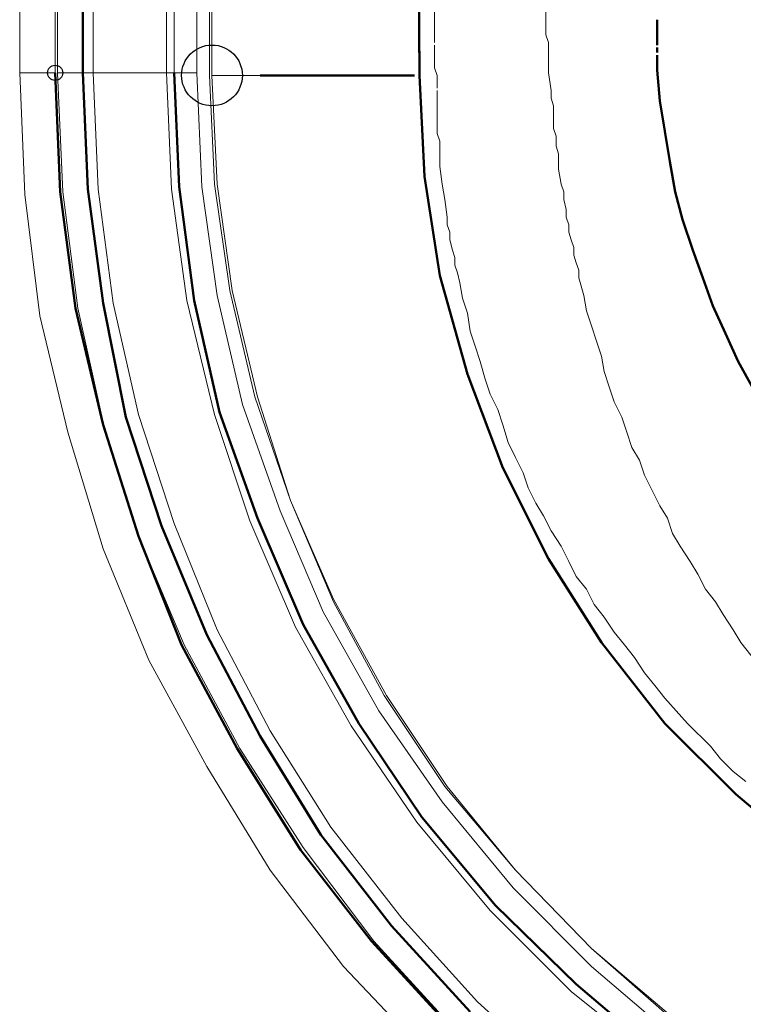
# Model space of a CAD drawing. Header units: centimetres. Extents: x -94 to 21, y -30 to 196.
# Tile 17 of 143: x -9.498 to -8.893, y -8.08 to -7.256. Entities that reach past the tile are written whole.
import ezdxf

# ---------------------------------------------------------------- set-up
doc = ezdxf.new("R2010")
doc.units = ezdxf.units.CM
doc.header["$MEASUREMENT"] = 0
doc.layers.add('Ebene 1', color=7, linetype='Continuous')

msp = doc.modelspace()

# ---------------------------------------------------------------- linework, layer by layer
at = {"layer": 'Ebene 1'}
msp.add_ellipse((-9.33713, -7.30277), major_axis=(0, 0.0254), ratio=1, dxfattribs=at)
at = {"layer": 'Ebene 1', "color": 252}
msp.add_ellipse((-9.46837, -7.30066), major_axis=(0, 0.00635), ratio=1, dxfattribs=at)
at = {"layer": 'Ebene 1', "color": 252, "lineweight": 13}
for points in [[(-9.498, -7.30065), (-9.498, -7.30065), (-9.498, -5.00195), (-9.498, -5.00195)], [(-9.46837, -5.00196), (-9.46837, -5.00196), (-9.46837, -7.30066), (-9.46837, -7.30066)], [(-9.46625, -7.30065), (-9.46625, -7.30065), (-9.46625, -5.00195), (-9.46625, -5.00195)], [(-9.43662, -5.00195), (-9.43662, -5.00195), (-9.43662, -7.30065), (-9.43662, -7.30065)], [(-9.37523, -7.30066), (-9.37523, -7.30066), (-9.37523, -5.00196), (-9.37523, -5.00196)], [(-9.36888, -5.00196), (-9.36888, -5.00196), (-9.36888, -7.30066), (-9.36888, -7.30066)], [(-9.34983, -5.00195), (-9.34983, -5.00195), (-9.34983, -7.30065), (-9.34983, -7.30065)], [(-9.33925, -7.30277), (-9.33925, -7.30277), (-9.33925, -5.00195), (-9.33925, -5.00195)], [(-9.33713, -7.30277), (-9.33713, -7.30277), (-9.3329, -5.00195), (-9.3329, -5.00195)], [(-9.05562, -7.27526), (-9.05562, -7.27526), (-9.05773, -7.26891), (-9.05773, -7.26891)], [(-9.49377, -7.40225), (-9.49377, -7.40225), (-9.498, -7.30065), (-9.498, -7.30065)], [(-9.498, -7.30065), (-9.498, -7.30065), (-9.46837, -7.30065), (-9.46837, -7.30065)], [(-9.46202, -7.40014), (-9.46202, -7.40014), (-9.46625, -7.30065), (-9.46625, -7.30065)], [(-9.46625, -7.30065), (-9.46625, -7.30065), (-9.44508, -7.30065), (-9.44508, -7.30065)], [(-9.44508, -7.30065), (-9.44508, -7.30065), (-9.43662, -7.30065), (-9.43662, -7.30065)], [(-9.37523, -7.30066), (-9.37523, -7.30066), (-9.43662, -7.30066), (-9.43662, -7.30066)], [(-9.43662, -7.30066), (-9.43662, -7.30066), (-9.43238, -7.39802), (-9.43238, -7.39802)], [(-9.371, -7.39802), (-9.371, -7.39802), (-9.37523, -7.30065), (-9.37523, -7.30065)], [(-9.37523, -7.30066), (-9.37523, -7.30066), (-9.36888, -7.30066), (-9.36888, -7.30066)], [(-9.36465, -7.3959), (-9.36465, -7.3959), (-9.36888, -7.30065), (-9.36888, -7.30065)], [(-9.36888, -7.30065), (-9.36888, -7.30065), (-9.34983, -7.30065), (-9.34983, -7.30065)], [(-9.34983, -7.30065), (-9.34983, -7.30065), (-9.3456, -7.3959), (-9.3456, -7.3959)], [(-9.33502, -7.39379), (-9.33502, -7.39379), (-9.33925, -7.30277), (-9.33925, -7.30277)], [(-9.33713, -7.30277), (-9.33713, -7.30277), (-9.29692, -7.30277), (-9.29692, -7.30277)], [(-9.3329, -7.39379), (-9.3329, -7.39379), (-9.33713, -7.30277), (-9.33713, -7.30277)], [(-9.14875, -7.30277), (-9.14875, -7.30277), (-9.15087, -7.29642), (-9.15087, -7.29642)], [(-9.0535, -7.31547), (-9.0535, -7.31547), (-9.05562, -7.30066), (-9.05562, -7.30066)], [(-9.0535, -7.32182), (-9.0535, -7.32182), (-9.0535, -7.31547), (-9.0535, -7.31547)], [(-9.05138, -7.32817), (-9.05138, -7.32817), (-9.0535, -7.32182), (-9.0535, -7.32182)], [(-9.14663, -7.35781), (-9.14663, -7.35781), (-9.14875, -7.35146), (-9.14875, -7.35146)], [(-9.04927, -7.35357), (-9.04927, -7.35357), (-9.05138, -7.34722), (-9.05138, -7.34722)], [(-9.04927, -7.36204), (-9.04927, -7.36204), (-9.04927, -7.35357), (-9.04927, -7.35357)], [(-9.04715, -7.36839), (-9.04715, -7.36839), (-9.04927, -7.36204), (-9.04927, -7.36204)], [(-9.04715, -7.38109), (-9.04715, -7.38109), (-9.04715, -7.36839), (-9.04715, -7.36839)], [(-9.14452, -7.39379), (-9.14452, -7.39379), (-9.14663, -7.37897), (-9.14663, -7.37897)], [(-9.04503, -7.39379), (-9.04503, -7.39379), (-9.04715, -7.38109), (-9.04715, -7.38109)], [(-9.32232, -7.48269), (-9.32232, -7.48269), (-9.33502, -7.39379), (-9.33502, -7.39379)], [(-9.3202, -7.48269), (-9.3202, -7.48269), (-9.3329, -7.39379), (-9.3329, -7.39379)], [(-9.1424, -7.40649), (-9.1424, -7.40649), (-9.14452, -7.39379), (-9.14452, -7.39379)], [(-9.04292, -7.40014), (-9.04292, -7.40014), (-9.04503, -7.39379), (-9.04503, -7.39379)], [(-9.44932, -7.4975), (-9.44932, -7.4975), (-9.46202, -7.40014), (-9.46202, -7.40014)], [(-9.43238, -7.39802), (-9.43238, -7.39802), (-9.41968, -7.49327), (-9.41968, -7.49327)], [(-9.3583, -7.49115), (-9.3583, -7.49115), (-9.371, -7.39802), (-9.371, -7.39802)], [(-9.35195, -7.49115), (-9.35195, -7.49115), (-9.36465, -7.3959), (-9.36465, -7.3959)], [(-9.3456, -7.3959), (-9.3456, -7.3959), (-9.3329, -7.48692), (-9.3329, -7.48692)], [(-9.04292, -7.40649), (-9.04292, -7.40649), (-9.04292, -7.40014), (-9.04292, -7.40014)], [(-9.48107, -7.50385), (-9.48107, -7.50385), (-9.49377, -7.40225), (-9.49377, -7.40225)], [(-9.14028, -7.42131), (-9.14028, -7.42131), (-9.1424, -7.40649), (-9.1424, -7.40649)], [(-9.0408, -7.41496), (-9.0408, -7.41496), (-9.04292, -7.40649), (-9.04292, -7.40649)], [(-9.0408, -7.42131), (-9.0408, -7.42131), (-9.0408, -7.41496), (-9.0408, -7.41496)], [(-9.14028, -7.42766), (-9.14028, -7.42766), (-9.14028, -7.42131), (-9.14028, -7.42131)], [(-9.03868, -7.42766), (-9.03868, -7.42766), (-9.0408, -7.42131), (-9.0408, -7.42131)], [(-9.13817, -7.43401), (-9.13817, -7.43401), (-9.14028, -7.42766), (-9.14028, -7.42766)], [(-9.13817, -7.44036), (-9.13817, -7.44036), (-9.13817, -7.43401), (-9.13817, -7.43401)], [(-9.03868, -7.43401), (-9.03868, -7.43401), (-9.03868, -7.42766), (-9.03868, -7.42766)], [(-9.13605, -7.44882), (-9.13605, -7.44882), (-9.13817, -7.44036), (-9.13817, -7.44036)], [(-9.13393, -7.45517), (-9.13393, -7.45517), (-9.13605, -7.44882), (-9.13605, -7.44882)], [(-9.03445, -7.45306), (-9.03445, -7.45306), (-9.03445, -7.44671), (-9.03445, -7.44671)], [(-9.13393, -7.46152), (-9.13393, -7.46152), (-9.13393, -7.45517), (-9.13393, -7.45517)], [(-9.13182, -7.46787), (-9.13182, -7.46787), (-9.13393, -7.46152), (-9.13393, -7.46152)], [(-9.1297, -7.47634), (-9.1297, -7.47634), (-9.13182, -7.46787), (-9.13182, -7.46787)], [(-9.03022, -7.47211), (-9.03022, -7.47211), (-9.03022, -7.46576), (-9.03022, -7.46576)], [(-9.02598, -7.48692), (-9.02598, -7.48692), (-9.03022, -7.47211), (-9.03022, -7.47211)], [(-9.30115, -7.57159), (-9.30115, -7.57159), (-9.32232, -7.48269), (-9.32232, -7.48269)], [(-9.29903, -7.57159), (-9.29903, -7.57159), (-9.3202, -7.48269), (-9.3202, -7.48269)], [(-9.12758, -7.48904), (-9.12758, -7.48904), (-9.1297, -7.47634), (-9.1297, -7.47634)], [(-9.33502, -7.5864), (-9.33502, -7.5864), (-9.3583, -7.49115), (-9.3583, -7.49115)], [(-9.33078, -7.58429), (-9.33078, -7.58429), (-9.35195, -7.49115), (-9.35195, -7.49115)], [(-9.3329, -7.48692), (-9.3329, -7.48692), (-9.31173, -7.57794), (-9.31173, -7.57794)], [(-9.12335, -7.50174), (-9.12335, -7.50174), (-9.12758, -7.48904), (-9.12758, -7.48904)], [(-9.02387, -7.49962), (-9.02387, -7.49962), (-9.02598, -7.48692), (-9.02598, -7.48692)], [(-9.42815, -7.59275), (-9.42815, -7.59275), (-9.44932, -7.4975), (-9.44932, -7.4975)], [(-9.41968, -7.49327), (-9.41968, -7.49327), (-9.39852, -7.58641), (-9.39852, -7.58641)], [(-9.45778, -7.60122), (-9.45778, -7.60122), (-9.48107, -7.50385), (-9.48107, -7.50385)], [(-9.12123, -7.51656), (-9.12123, -7.51656), (-9.12335, -7.50174), (-9.12335, -7.50174)], [(-9.10853, -7.55677), (-9.10853, -7.55677), (-9.11277, -7.54196), (-9.11277, -7.54196)], [(-9.00905, -7.55042), (-9.00905, -7.55042), (-9.01117, -7.53772), (-9.01117, -7.53772)], [(-9.1043, -7.56947), (-9.1043, -7.56947), (-9.10853, -7.55677), (-9.10853, -7.55677)], [(-9.27152, -7.65837), (-9.27152, -7.65837), (-9.30115, -7.57159), (-9.30115, -7.57159)], [(-9.27152, -7.65837), (-9.27152, -7.65837), (-9.29903, -7.57159), (-9.29903, -7.57159)], [(-9.09795, -7.58217), (-9.09795, -7.58217), (-9.1043, -7.56947), (-9.1043, -7.56947)], [(-9.31173, -7.57794), (-9.31173, -7.57794), (-9.27998, -7.66684), (-9.27998, -7.66684)], [(-9.09372, -7.59487), (-9.09372, -7.59487), (-9.09795, -7.58217), (-9.09795, -7.58217)], [(-8.99423, -7.58852), (-8.99423, -7.58852), (-9.00058, -7.57582), (-9.00058, -7.57582)], [(-9.39852, -7.58641), (-9.39852, -7.58641), (-9.36888, -7.67742), (-9.36888, -7.67742)], [(-9.30538, -7.6753), (-9.30538, -7.6753), (-9.33502, -7.5864), (-9.33502, -7.5864)], [(-9.29903, -7.67319), (-9.29903, -7.67319), (-9.33078, -7.58429), (-9.33078, -7.58429)], [(-9.39852, -7.688), (-9.39852, -7.688), (-9.42815, -7.59275), (-9.42815, -7.59275)], [(-9.08948, -7.60969), (-9.08948, -7.60969), (-9.09372, -7.59487), (-9.09372, -7.59487)], [(-9.42815, -7.69859), (-9.42815, -7.69859), (-9.45778, -7.60122), (-9.45778, -7.60122)], [(-8.97942, -7.62451), (-8.97942, -7.62451), (-8.98577, -7.61392), (-8.98577, -7.61392)], [(-8.97518, -7.63721), (-8.97518, -7.63721), (-8.97942, -7.62451), (-8.97942, -7.62451)], [(-9.07255, -7.64779), (-9.07255, -7.64779), (-9.07678, -7.63509), (-9.07678, -7.63509)], [(-9.0662, -7.66049), (-9.0662, -7.66049), (-9.07255, -7.64779), (-9.07255, -7.64779)], [(-9.23553, -7.74092), (-9.23553, -7.74092), (-9.27152, -7.65837), (-9.27152, -7.65837)], [(-9.23553, -7.74304), (-9.23553, -7.74304), (-9.27152, -7.65837), (-9.27152, -7.65837)], [(-9.05985, -7.67107), (-9.05985, -7.67107), (-9.0662, -7.66049), (-9.0662, -7.66049)], [(-8.95613, -7.67319), (-8.95613, -7.67319), (-8.96248, -7.66261), (-8.96248, -7.66261)], [(-9.26093, -7.76209), (-9.26093, -7.76209), (-9.29903, -7.67319), (-9.29903, -7.67319)], [(-9.27998, -7.66684), (-9.27998, -7.66684), (-9.244, -7.7515), (-9.244, -7.7515)], [(-9.0535, -7.68377), (-9.0535, -7.68377), (-9.05985, -7.67107), (-9.05985, -7.67107)], [(-8.9519, -7.68589), (-8.9519, -7.68589), (-8.95613, -7.67319), (-8.95613, -7.67319)], [(-9.36888, -7.67742), (-9.36888, -7.67742), (-9.3329, -7.76632), (-9.3329, -7.76632)], [(-9.26728, -7.7642), (-9.26728, -7.7642), (-9.30538, -7.6753), (-9.30538, -7.6753)], [(-9.36042, -7.77902), (-9.36042, -7.77902), (-9.39852, -7.688), (-9.39852, -7.688)], [(-9.04503, -7.69647), (-9.04503, -7.69647), (-9.0535, -7.68377), (-9.0535, -7.68377)], [(-8.94555, -7.69647), (-8.94555, -7.69647), (-8.9519, -7.68589), (-8.9519, -7.68589)], [(-9.39005, -7.79172), (-9.39005, -7.79172), (-9.42815, -7.69859), (-9.42815, -7.69859)], [(-8.93708, -7.70917), (-8.93708, -7.70917), (-8.94555, -7.69647), (-8.94555, -7.69647)], [(-8.93073, -7.71976), (-8.93073, -7.71976), (-8.93708, -7.70917), (-8.93708, -7.70917)], [(-9.02387, -7.73246), (-9.02387, -7.73246), (-9.03233, -7.72187), (-9.03233, -7.72187)], [(-8.92438, -7.73246), (-8.92438, -7.73246), (-8.93073, -7.71976), (-8.93073, -7.71976)], [(-9.01752, -7.74516), (-9.01752, -7.74516), (-9.02387, -7.73246), (-9.02387, -7.73246)], [(-8.91592, -7.74304), (-8.91592, -7.74304), (-8.92438, -7.73246), (-8.92438, -7.73246)], [(-9.19108, -7.82135), (-9.19108, -7.82135), (-9.23553, -7.74092), (-9.23553, -7.74092)], [(-9.1932, -7.82136), (-9.1932, -7.82136), (-9.23553, -7.74304), (-9.23553, -7.74304)], [(-9.00905, -7.75574), (-9.00905, -7.75574), (-9.01752, -7.74516), (-9.01752, -7.74516)], [(-8.90957, -7.75362), (-8.90957, -7.75362), (-8.91592, -7.74304), (-8.91592, -7.74304)], [(-9.244, -7.7515), (-9.244, -7.7515), (-9.19743, -7.83405), (-9.19743, -7.83405)], [(-9.00058, -7.76844), (-9.00058, -7.76844), (-9.00905, -7.75574), (-9.00905, -7.75574)], [(-8.9011, -7.76632), (-8.9011, -7.76632), (-8.90957, -7.75362), (-8.90957, -7.75362)], [(-9.22072, -7.84675), (-9.22072, -7.84675), (-9.26728, -7.7642), (-9.26728, -7.7642)], [(-9.21437, -7.84464), (-9.21437, -7.84464), (-9.26093, -7.76209), (-9.26093, -7.76209)], [(-9.3329, -7.76632), (-9.3329, -7.76632), (-9.28845, -7.85099), (-9.28845, -7.85099)], [(-8.89475, -7.77691), (-8.89475, -7.77691), (-8.9011, -7.76632), (-8.9011, -7.76632)], [(-9.31385, -7.8658), (-9.31385, -7.8658), (-9.36042, -7.77902), (-9.36042, -7.77902)], [(-9.34137, -7.88062), (-9.34137, -7.88062), (-9.39005, -7.79172), (-9.39005, -7.79172)], [(-8.97518, -7.80231), (-8.97518, -7.80231), (-8.98365, -7.78961), (-8.98365, -7.78961)], [(-9.1424, -7.89756), (-9.1424, -7.89756), (-9.1932, -7.82136), (-9.1932, -7.82136)], [(-9.14028, -7.89755), (-9.14028, -7.89755), (-9.19108, -7.82135), (-9.19108, -7.82135)], [(-8.9392, -7.84464), (-8.9392, -7.84464), (-8.95825, -7.82347), (-8.95825, -7.82347)], [(-9.19743, -7.83405), (-9.19743, -7.83405), (-9.14452, -7.91025), (-9.14452, -7.91025)], [(-9.16568, -7.92719), (-9.16568, -7.92719), (-9.22072, -7.84675), (-9.22072, -7.84675)], [(-9.16145, -7.92295), (-9.16145, -7.92295), (-9.21437, -7.84464), (-9.21437, -7.84464)], [(-8.92015, -7.86369), (-8.92015, -7.86369), (-8.9392, -7.84464), (-8.9392, -7.84464)], [(-9.28845, -7.85099), (-9.28845, -7.85099), (-9.23765, -7.93142), (-9.23765, -7.93142)], [(-9.26093, -7.94835), (-9.26093, -7.94835), (-9.31385, -7.8658), (-9.31385, -7.8658)], [(-8.91168, -7.87427), (-8.91168, -7.87427), (-8.92015, -7.86369), (-8.92015, -7.86369)], [(-8.9011, -7.88486), (-8.9011, -7.88486), (-8.91168, -7.87427), (-8.91168, -7.87427)], [(-9.28845, -7.9674), (-9.28845, -7.9674), (-9.34137, -7.88062), (-9.34137, -7.88062)], [(-8.89052, -7.89332), (-8.89052, -7.89332), (-8.9011, -7.88486), (-8.9011, -7.88486)], [(-9.08313, -7.96741), (-9.08313, -7.96741), (-9.1424, -7.89756), (-9.1424, -7.89756)], [(-9.08313, -7.9674), (-9.08313, -7.9674), (-9.14028, -7.89755), (-9.14028, -7.89755)], [(-9.14452, -7.91025), (-9.14452, -7.91025), (-9.08525, -7.98222), (-9.08525, -7.98222)], [(-9.1043, -8.00127), (-9.1043, -8.00127), (-9.16568, -7.92719), (-9.16568, -7.92719)], [(-9.10007, -7.99704), (-9.10007, -7.99704), (-9.16145, -7.92295), (-9.16145, -7.92295)], [(-9.23765, -7.93142), (-9.23765, -7.93142), (-9.17838, -8.00762), (-9.17838, -8.00762)], [(-9.20167, -8.02667), (-9.20167, -8.02667), (-9.26093, -7.94835), (-9.26093, -7.94835)], [(-9.22707, -8.04784), (-9.22707, -8.04784), (-9.28845, -7.9674), (-9.28845, -7.9674)], [(-9.01963, -8.03302), (-9.01963, -8.03302), (-9.08313, -7.9674), (-9.08313, -7.9674)], [(-9.01963, -8.03302), (-9.01963, -8.03302), (-9.08313, -7.96741), (-9.08313, -7.96741)], [(-9.08525, -7.98222), (-9.08525, -7.98222), (-9.01963, -8.04784), (-9.01963, -8.04784)], [(-9.03657, -8.069), (-9.03657, -8.069), (-9.1043, -8.00127), (-9.1043, -8.00127)], [(-9.03233, -8.06265), (-9.03233, -8.06265), (-9.10007, -7.99704), (-9.10007, -7.99704)], [(-9.17838, -8.00762), (-9.17838, -8.00762), (-9.11488, -8.07747), (-9.11488, -8.07747)], [(-9.13605, -8.09864), (-9.13605, -8.09864), (-9.20167, -8.02667), (-9.20167, -8.02667)], [(-8.94978, -8.09229), (-8.94978, -8.09229), (-9.01963, -8.03302), (-9.01963, -8.03302)], [(-8.9519, -8.09229), (-8.9519, -8.09229), (-9.01963, -8.03302), (-9.01963, -8.03302)], [(-9.15722, -8.12192), (-9.15722, -8.12192), (-9.22707, -8.04784), (-9.22707, -8.04784)], [(-9.01963, -8.04784), (-9.01963, -8.04784), (-8.94767, -8.10922), (-8.94767, -8.10922)], [(-8.96248, -8.12827), (-8.96248, -8.12827), (-9.03657, -8.069), (-9.03657, -8.069)], [(-8.96037, -8.12404), (-8.96037, -8.12404), (-9.03233, -8.06265), (-9.03233, -8.06265)], [(-9.11488, -8.07747), (-9.11488, -8.07747), (-9.04292, -8.14309), (-9.04292, -8.14309)]]:
    msp.add_open_spline(points, degree=3, dxfattribs=at)
at = {"layer": 'Ebene 1', "lineweight": 50}
for points in [[(-9.44508, -5.00195), (-9.44508, -5.00195), (-9.44508, -7.30065), (-9.44508, -7.30065)], [(-9.16357, -7.30277), (-9.16357, -7.30277), (-9.17203, -6.15131), (-9.17203, -6.15131)], [(-9.16992, -6.3545), (-9.16992, -6.3545), (-9.16357, -7.30277), (-9.16357, -7.30277)], [(-8.9646, -7.26467), (-8.9646, -7.26467), (-8.9646, -7.25621), (-8.9646, -7.25621)], [(-9.46837, -7.30066), (-9.46837, -7.30066), (-9.46413, -7.40014), (-9.46413, -7.40014)], [(-9.44508, -7.30066), (-9.44508, -7.30066), (-9.44085, -7.39802), (-9.44085, -7.39802)], [(-9.36888, -7.30066), (-9.36888, -7.30066), (-9.36465, -7.39591), (-9.36465, -7.39591)], [(-9.1678, -7.30277), (-9.1678, -7.30277), (-9.29692, -7.30277), (-9.29692, -7.30277)], [(-9.15933, -7.38744), (-9.15933, -7.38744), (-9.16357, -7.30277), (-9.16357, -7.30277)], [(-9.16357, -7.30277), (-9.16357, -7.30277), (-9.15933, -7.38744), (-9.15933, -7.38744)], [(-8.96248, -7.32394), (-8.96248, -7.32394), (-8.9646, -7.29854), (-8.9646, -7.29854)], [(-9.14663, -7.46999), (-9.14663, -7.46999), (-9.15933, -7.38744), (-9.15933, -7.38744)], [(-9.15933, -7.38744), (-9.15933, -7.38744), (-9.14663, -7.46999), (-9.14663, -7.46999)], [(-9.46413, -7.40014), (-9.46413, -7.40014), (-9.45143, -7.49751), (-9.45143, -7.49751)], [(-9.44085, -7.39802), (-9.44085, -7.39802), (-9.42815, -7.49327), (-9.42815, -7.49327)], [(-9.36465, -7.39591), (-9.36465, -7.39591), (-9.35195, -7.49116), (-9.35195, -7.49116)], [(-8.94343, -7.42342), (-8.94343, -7.42342), (-8.94978, -7.40014), (-8.94978, -7.40014)], [(-8.93497, -7.44882), (-8.93497, -7.44882), (-8.94343, -7.42342), (-8.94343, -7.42342)], [(-9.12335, -7.55254), (-9.12335, -7.55254), (-9.14663, -7.46999), (-9.14663, -7.46999)], [(-9.14663, -7.46999), (-9.14663, -7.46999), (-9.12335, -7.55254), (-9.12335, -7.55254)], [(-9.35195, -7.49116), (-9.35195, -7.49116), (-9.33078, -7.58429), (-9.33078, -7.58429)], [(-9.45143, -7.49751), (-9.45143, -7.49751), (-9.42815, -7.59487), (-9.42815, -7.59487)], [(-9.42815, -7.49327), (-9.42815, -7.49327), (-9.4091, -7.58852), (-9.4091, -7.58852)], [(-8.88417, -7.56524), (-8.88417, -7.56524), (-8.89687, -7.54196), (-8.89687, -7.54196)], [(-9.09372, -7.63085), (-9.09372, -7.63085), (-9.12335, -7.55254), (-9.12335, -7.55254)], [(-9.12335, -7.55254), (-9.12335, -7.55254), (-9.09372, -7.63085), (-9.09372, -7.63085)], [(-9.4091, -7.58852), (-9.4091, -7.58852), (-9.37947, -7.67954), (-9.37947, -7.67954)], [(-9.33078, -7.58429), (-9.33078, -7.58429), (-9.29903, -7.67319), (-9.29903, -7.67319)], [(-9.42815, -7.59487), (-9.42815, -7.59487), (-9.39852, -7.68801), (-9.39852, -7.68801)], [(-9.05562, -7.70705), (-9.05562, -7.70705), (-9.09372, -7.63085), (-9.09372, -7.63085)], [(-9.09372, -7.63085), (-9.09372, -7.63085), (-9.05562, -7.70705), (-9.05562, -7.70705)], [(-9.29903, -7.67319), (-9.29903, -7.67319), (-9.26093, -7.76209), (-9.26093, -7.76209)], [(-9.37947, -7.67954), (-9.37947, -7.67954), (-9.34137, -7.77055), (-9.34137, -7.77055)], [(-9.39852, -7.68801), (-9.39852, -7.68801), (-9.36253, -7.77902), (-9.36253, -7.77902)], [(-9.01117, -7.7769), (-9.01117, -7.7769), (-9.05562, -7.70705), (-9.05562, -7.70705)], [(-9.05562, -7.70705), (-9.05562, -7.70705), (-9.01117, -7.7769), (-9.01117, -7.7769)], [(-9.26093, -7.76209), (-9.26093, -7.76209), (-9.21437, -7.84464), (-9.21437, -7.84464)], [(-9.34137, -7.77055), (-9.34137, -7.77055), (-9.29692, -7.85522), (-9.29692, -7.85522)], [(-9.36253, -7.77902), (-9.36253, -7.77902), (-9.31597, -7.86581), (-9.31597, -7.86581)], [(-8.95825, -7.84464), (-8.95825, -7.84464), (-9.01117, -7.7769), (-9.01117, -7.7769)], [(-9.01117, -7.7769), (-9.01117, -7.7769), (-8.95825, -7.84464), (-8.95825, -7.84464)], [(-9.21437, -7.84464), (-9.21437, -7.84464), (-9.16145, -7.92296), (-9.16145, -7.92296)], [(-8.89898, -7.9039), (-8.89898, -7.9039), (-8.95825, -7.84464), (-8.95825, -7.84464)], [(-8.95825, -7.84464), (-8.95825, -7.84464), (-8.89898, -7.9039), (-8.89898, -7.9039)], [(-9.29692, -7.85522), (-9.29692, -7.85522), (-9.24612, -7.93777), (-9.24612, -7.93777)], [(-9.31597, -7.86581), (-9.31597, -7.86581), (-9.26305, -7.95047), (-9.26305, -7.95047)], [(-8.83337, -7.95894), (-8.83337, -7.95894), (-8.89898, -7.9039), (-8.89898, -7.9039)], [(-8.89898, -7.9039), (-8.89898, -7.9039), (-8.83337, -7.95894), (-8.83337, -7.95894)], [(-9.16145, -7.92296), (-9.16145, -7.92296), (-9.10007, -7.99704), (-9.10007, -7.99704)], [(-9.24612, -7.93777), (-9.24612, -7.93777), (-9.18685, -8.01397), (-9.18685, -8.01397)], [(-9.26305, -7.95047), (-9.26305, -7.95047), (-9.20378, -8.02667), (-9.20378, -8.02667)], [(-9.10007, -7.99704), (-9.10007, -7.99704), (-9.03233, -8.06266), (-9.03233, -8.06266)], [(-9.18685, -8.01397), (-9.18685, -8.01397), (-9.12123, -8.08594), (-9.12123, -8.08594)], [(-9.20378, -8.02667), (-9.20378, -8.02667), (-9.13605, -8.10076), (-9.13605, -8.10076)], [(-9.03233, -8.06266), (-9.03233, -8.06266), (-8.96037, -8.12404), (-8.96037, -8.12404)]]:
    msp.add_open_spline(points, degree=3, dxfattribs=at)
at = {"layer": 'Ebene 1', "color": 252, "lineweight": 13}
for points, knots in [([(-9.36888, -7.30065), (-9.36888, -7.30065), (-9.36888, -7.30065), (-9.36888, -7.30065), (-9.36888, -7.30065), (-9.36888, -5.00195), (-9.36888, -5.00195)], [0, 0, 0, 0, 0.5, 0.5, 0.5, 1, 1, 1, 1]), ([(-9.15087, -7.27526), (-9.15087, -7.27526), (-9.15087, -7.27102), (-9.15087, -7.27102), (-9.15087, -7.27102), (-9.15087, -7.26679), (-9.15087, -7.26679), (-9.15087, -7.26679), (-9.15087, -7.26044), (-9.15087, -7.26044), (-9.15087, -7.26044), (-9.15087, -7.25409), (-9.15087, -7.25409), (-9.15087, -7.25409), (-9.15087, -7.23927), (-9.15087, -7.23927), (-9.15087, -7.23927), (-9.15087, -7.22657), (-9.15087, -7.22657), (-9.15087, -7.22657), (-9.15087, -7.21176), (-9.15087, -7.21176), (-9.15087, -7.21176), (-9.15087, -7.19694), (-9.15087, -7.19694), (-9.15087, -7.19694), (-9.15087, -7.16942), (-9.15087, -7.16942), (-9.15087, -7.16942), (-9.15087, -7.14191), (-9.15087, -7.14191), (-9.15087, -7.14191), (-9.15087, -7.11439), (-9.15087, -7.11439), (-9.15087, -7.11439), (-9.15087, -7.08687), (-9.15087, -7.08687), (-9.15087, -7.08687), (-9.15087, -7.05724), (-9.15087, -7.05724), (-9.15087, -7.05724), (-9.15087, -7.02972), (-9.15087, -7.02972), (-9.15087, -7.02972), (-9.15087, -6.91754), (-9.15087, -6.91754)], [0, 0, 0, 0, 0.066667, 0.066667, 0.066667, 0.133333, 0.133333, 0.133333, 0.2, 0.2, 0.2, 0.266667, 0.266667, 0.266667, 0.333333, 0.333333, 0.333333, 0.4, 0.4, 0.4, 0.466667, 0.466667, 0.466667, 0.533333, 0.533333, 0.533333, 0.6, 0.6, 0.6, 0.666667, 0.666667, 0.666667, 0.733333, 0.733333, 0.733333, 0.8, 0.8, 0.8, 0.866667, 0.866667, 0.866667, 0.933333, 0.933333, 0.933333, 1, 1, 1, 1]), ([(-9.05773, -7.26891), (-9.05773, -7.26891), (-9.05773, -7.26044), (-9.05773, -7.26044), (-9.05773, -7.26044), (-9.05773, -7.25409), (-9.05773, -7.25409), (-9.05773, -7.25409), (-9.05773, -7.24774), (-9.05773, -7.24774), (-9.05773, -7.24774), (-9.05773, -7.24139), (-9.05773, -7.24139), (-9.05773, -7.24139), (-9.05773, -7.23504), (-9.05773, -7.23504)], [0, 0, 0, 0, 0.2, 0.2, 0.2, 0.4, 0.4, 0.4, 0.6, 0.6, 0.6, 0.8, 0.8, 0.8, 1, 1, 1, 1]), ([(-9.15087, -7.29642), (-9.15087, -7.29642), (-9.15087, -7.28796), (-9.15087, -7.28796), (-9.15087, -7.28796), (-9.15087, -7.28161), (-9.15087, -7.28161), (-9.15087, -7.28161), (-9.15087, -7.27737), (-9.15087, -7.27737), (-9.15087, -7.27737), (-9.15087, -7.27737), (-9.15087, -7.27737)], [0, 0, 0, 0, 0.25, 0.25, 0.25, 0.5, 0.5, 0.5, 0.75, 0.75, 0.75, 1, 1, 1, 1]), ([(-9.05562, -7.30066), (-9.05562, -7.30066), (-9.05562, -7.28796), (-9.05562, -7.28796), (-9.05562, -7.28796), (-9.05562, -7.28161), (-9.05562, -7.28161), (-9.05562, -7.28161), (-9.05562, -7.27526), (-9.05562, -7.27526)], [0, 0, 0, 0, 0.333333, 0.333333, 0.333333, 0.666667, 0.666667, 0.666667, 1, 1, 1, 1]), ([(-9.14875, -7.31336), (-9.14875, -7.31336), (-9.14875, -7.30912), (-9.14875, -7.30912), (-9.14875, -7.30912), (-9.14875, -7.30277), (-9.14875, -7.30277)], [0, 0, 0, 0, 0.5, 0.5, 0.5, 1, 1, 1, 1]), ([(-9.14875, -7.35146), (-9.14875, -7.35146), (-9.14875, -7.34511), (-9.14875, -7.34511), (-9.14875, -7.34511), (-9.14875, -7.33664), (-9.14875, -7.33664), (-9.14875, -7.33664), (-9.14875, -7.33029), (-9.14875, -7.33029), (-9.14875, -7.33029), (-9.14875, -7.32394), (-9.14875, -7.32394), (-9.14875, -7.32394), (-9.14875, -7.31971), (-9.14875, -7.31971), (-9.14875, -7.31971), (-9.14875, -7.31547), (-9.14875, -7.31547), (-9.14875, -7.31547), (-9.14875, -7.31547), (-9.14875, -7.31547)], [0, 0, 0, 0, 0.142857, 0.142857, 0.142857, 0.285714, 0.285714, 0.285714, 0.428571, 0.428571, 0.428571, 0.571429, 0.571429, 0.571429, 0.714286, 0.714286, 0.714286, 0.857143, 0.857143, 0.857143, 1, 1, 1, 1]), ([(-9.05138, -7.34722), (-9.05138, -7.34722), (-9.05138, -7.34087), (-9.05138, -7.34087), (-9.05138, -7.34087), (-9.05138, -7.33452), (-9.05138, -7.33452), (-9.05138, -7.33452), (-9.05138, -7.32817), (-9.05138, -7.32817)], [0, 0, 0, 0, 0.333333, 0.333333, 0.333333, 0.666667, 0.666667, 0.666667, 1, 1, 1, 1]), ([(-9.14663, -7.37897), (-9.14663, -7.37897), (-9.14663, -7.36416), (-9.14663, -7.36416), (-9.14663, -7.36416), (-9.14663, -7.35781), (-9.14663, -7.35781)], [0, 0, 0, 0, 0.5, 0.5, 0.5, 1, 1, 1, 1]), ([(-9.03445, -7.44671), (-9.03445, -7.44671), (-9.03657, -7.44036), (-9.03657, -7.44036), (-9.03657, -7.44036), (-9.03868, -7.43401), (-9.03868, -7.43401)], [0, 0, 0, 0, 0.5, 0.5, 0.5, 1, 1, 1, 1]), ([(-9.03022, -7.46576), (-9.03022, -7.46576), (-9.03233, -7.45941), (-9.03233, -7.45941), (-9.03233, -7.45941), (-9.03445, -7.45306), (-9.03445, -7.45306)], [0, 0, 0, 0, 0.5, 0.5, 0.5, 1, 1, 1, 1]), ([(-9.01117, -7.53772), (-9.01117, -7.53772), (-9.0154, -7.52502), (-9.0154, -7.52502), (-9.0154, -7.52502), (-9.01963, -7.51232), (-9.01963, -7.51232), (-9.01963, -7.51232), (-9.02387, -7.49962), (-9.02387, -7.49962)], [0, 0, 0, 0, 0.333333, 0.333333, 0.333333, 0.666667, 0.666667, 0.666667, 1, 1, 1, 1]), ([(-9.11277, -7.54196), (-9.11277, -7.54196), (-9.117, -7.52926), (-9.117, -7.52926), (-9.117, -7.52926), (-9.12123, -7.51656), (-9.12123, -7.51656)], [0, 0, 0, 0, 0.5, 0.5, 0.5, 1, 1, 1, 1]), ([(-9.00058, -7.57582), (-9.00058, -7.57582), (-9.00482, -7.56312), (-9.00482, -7.56312), (-9.00482, -7.56312), (-9.00905, -7.55042), (-9.00905, -7.55042)], [0, 0, 0, 0, 0.5, 0.5, 0.5, 1, 1, 1, 1]), ([(-8.98577, -7.61392), (-8.98577, -7.61392), (-8.99, -7.60122), (-8.99, -7.60122), (-8.99, -7.60122), (-8.99423, -7.58852), (-8.99423, -7.58852)], [0, 0, 0, 0, 0.5, 0.5, 0.5, 1, 1, 1, 1]), ([(-9.07678, -7.63509), (-9.07678, -7.63509), (-9.08313, -7.62239), (-9.08313, -7.62239), (-9.08313, -7.62239), (-9.08948, -7.60969), (-9.08948, -7.60969)], [0, 0, 0, 0, 0.5, 0.5, 0.5, 1, 1, 1, 1]), ([(-8.96248, -7.66261), (-8.96248, -7.66261), (-8.96883, -7.64991), (-8.96883, -7.64991), (-8.96883, -7.64991), (-8.97518, -7.63721), (-8.97518, -7.63721)], [0, 0, 0, 0, 0.5, 0.5, 0.5, 1, 1, 1, 1]), ([(-9.03233, -7.72187), (-9.03233, -7.72187), (-9.03868, -7.70917), (-9.03868, -7.70917), (-9.03868, -7.70917), (-9.04503, -7.69647), (-9.04503, -7.69647)], [0, 0, 0, 0, 0.5, 0.5, 0.5, 1, 1, 1, 1]), ([(-8.98365, -7.78961), (-8.98365, -7.78961), (-8.99212, -7.77902), (-8.99212, -7.77902), (-8.99212, -7.77902), (-9.00058, -7.76844), (-9.00058, -7.76844)], [0, 0, 0, 0, 0.5, 0.5, 0.5, 1, 1, 1, 1]), ([(-8.86935, -7.80866), (-8.86935, -7.80866), (-8.88628, -7.78749), (-8.88628, -7.78749), (-8.88628, -7.78749), (-8.89475, -7.77691), (-8.89475, -7.77691)], [0, 0, 0, 0, 0.5, 0.5, 0.5, 1, 1, 1, 1]), ([(-8.95825, -7.82347), (-8.95825, -7.82347), (-8.96672, -7.81289), (-8.96672, -7.81289), (-8.96672, -7.81289), (-8.97518, -7.80231), (-8.97518, -7.80231)], [0, 0, 0, 0, 0.5, 0.5, 0.5, 1, 1, 1, 1])]:
    msp.add_open_spline(points, degree=3, knots=knots, dxfattribs=at)
at = {"layer": 'Ebene 1', "lineweight": 50}
for points, knots in [([(-8.9646, -7.27737), (-8.9646, -7.27737), (-8.9646, -7.27314), (-8.9646, -7.27314), (-8.9646, -7.27314), (-8.9646, -7.26467), (-8.9646, -7.26467)], [0, 0, 0, 0, 0.5, 0.5, 0.5, 1, 1, 1, 1]), ([(-8.9646, -7.28372), (-8.9646, -7.28372), (-8.9646, -7.27949), (-8.9646, -7.27949), (-8.9646, -7.27949), (-8.9646, -7.27949), (-8.9646, -7.27949)], [0, 0, 0, 0, 0.5, 0.5, 0.5, 1, 1, 1, 1]), ([(-8.9646, -7.29854), (-8.9646, -7.29854), (-8.9646, -7.29219), (-8.9646, -7.29219), (-8.9646, -7.29219), (-8.9646, -7.28584), (-8.9646, -7.28584), (-8.9646, -7.28584), (-8.9646, -7.28584), (-8.9646, -7.28584)], [0, 0, 0, 0, 0.333333, 0.333333, 0.333333, 0.666667, 0.666667, 0.666667, 1, 1, 1, 1]), ([(-8.94978, -7.40014), (-8.94978, -7.40014), (-8.95402, -7.37474), (-8.95402, -7.37474), (-8.95402, -7.37474), (-8.95825, -7.34934), (-8.95825, -7.34934), (-8.95825, -7.34934), (-8.96248, -7.32394), (-8.96248, -7.32394)], [0, 0, 0, 0, 0.333333, 0.333333, 0.333333, 0.666667, 0.666667, 0.666667, 1, 1, 1, 1]), ([(-8.91803, -7.49539), (-8.91803, -7.49539), (-8.9265, -7.47211), (-8.9265, -7.47211), (-8.9265, -7.47211), (-8.93497, -7.44882), (-8.93497, -7.44882)], [0, 0, 0, 0, 0.5, 0.5, 0.5, 1, 1, 1, 1]), ([(-8.89687, -7.54196), (-8.89687, -7.54196), (-8.90745, -7.51867), (-8.90745, -7.51867), (-8.90745, -7.51867), (-8.91803, -7.49539), (-8.91803, -7.49539)], [0, 0, 0, 0, 0.5, 0.5, 0.5, 1, 1, 1, 1])]:
    msp.add_open_spline(points, degree=3, knots=knots, dxfattribs=at)

doc.saveas('drawing.dxf')
